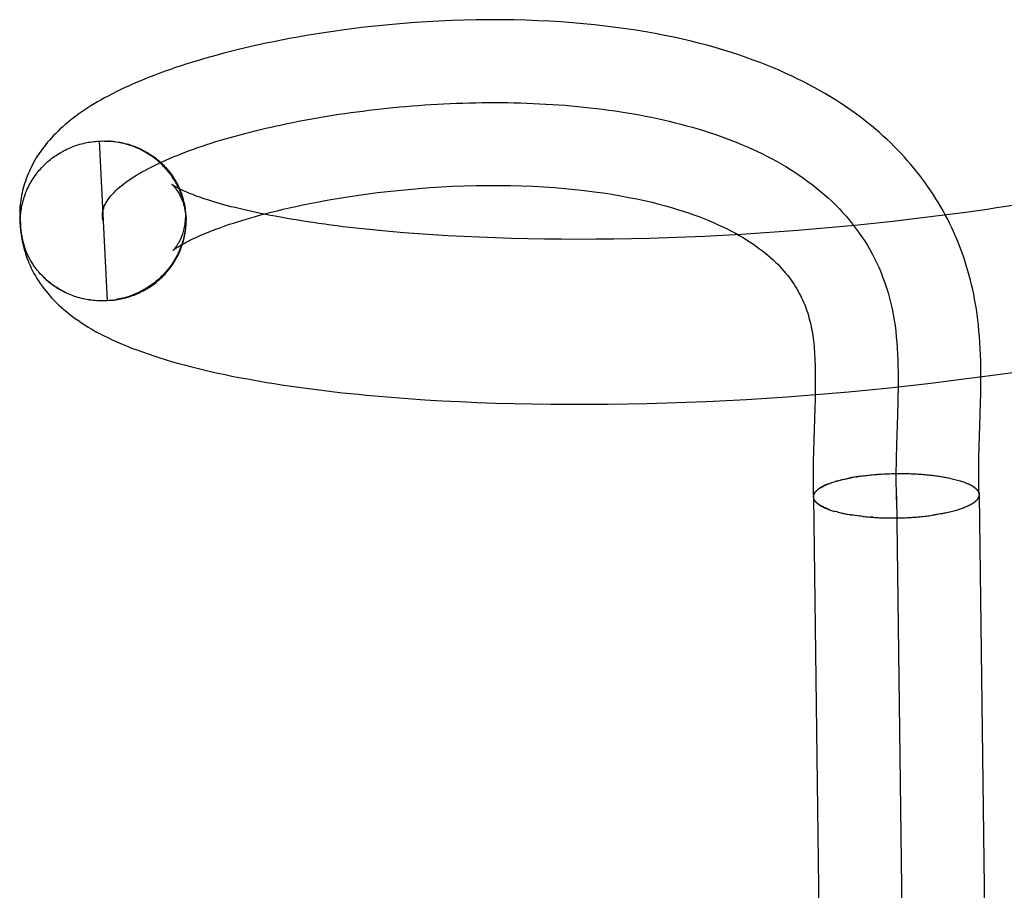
# Model space of a CAD drawing. Header units: inches. Extents: x 0 to 212, y 0 to 138.
# Tile 9 of 100: x 31.517 to 31.636, y 52.409 to 52.514. Entities that reach past the tile are written whole.
import ezdxf

# ---------------------------------------------------------------- set-up
doc = ezdxf.new("R2010")
doc.units = ezdxf.units.IN
doc.header["$LTSCALE"] = 11.6875
doc.header["$MEASUREMENT"] = 0
doc.linetypes.add('HIDDEN', pattern=[0.2, 0.1, -0.1])
doc.layers.add('DEFAULT_2', color=8, linetype='HIDDEN')

msp = doc.modelspace()

# ---------------------------------------------------------------- linework, layer by layer
at = {"layer": 'DEFAULT_2', "color": 8, "linetype": 'HIDDEN'}
for p, q in [((31.52659, 52.49961), (31.52702, 52.49963)), ((31.52681, 52.49962), (31.52723, 52.49964)), ((31.52681, 52.49962), (31.5278, 52.48037)), ((31.52702, 52.49963), (31.52744, 52.49964)), ((31.52723, 52.49963), (31.52765, 52.49964)), ((31.52744, 52.49963), (31.52786, 52.49963)), ((31.53706, 52.49213), (31.53698, 52.49253)), ((31.5371, 52.49193), (31.53702, 52.49237)), ((31.53706, 52.49219), (31.53714, 52.49173)), ((31.53718, 52.49153), (31.53712, 52.49192)), ((31.53721, 52.49133), (31.53715, 52.49172)), ((31.53724, 52.49113), (31.53718, 52.49152)), ((31.53726, 52.49093), (31.53721, 52.49132)), ((31.63399, 52.49139), (31.63173, 52.49107)), ((31.51723, 52.49105), (31.51724, 52.48993)), ((31.53728, 52.49072), (31.53723, 52.49112)), ((31.5373, 52.49032), (31.53727, 52.49071)), ((31.5373, 52.49011), (31.53728, 52.49051)), ((31.5373, 52.48992), (31.5373, 52.49011)), ((31.62489, 52.49019), (31.6226, 52.48993)), ((31.62717, 52.49047), (31.62489, 52.49019)), ((31.62946, 52.49076), (31.62717, 52.49047)), ((31.63173, 52.49107), (31.62946, 52.49076)), ((31.51732, 52.48937), (31.51731, 52.48982)), ((31.61344, 52.48903), (31.61116, 52.48884)), ((31.61573, 52.48923), (31.61344, 52.48903)), ((31.61802, 52.48945), (31.61573, 52.48923)), ((31.62031, 52.48968), (31.61802, 52.48945)), ((31.6226, 52.48993), (31.62031, 52.48968)), ((31.56358, 52.48857), (31.56188, 52.48871)), ((31.56532, 52.48844), (31.56358, 52.48857)), ((31.5671, 52.48831), (31.56532, 52.48844)), ((31.56892, 52.4882), (31.5671, 52.48831)), ((31.57078, 52.4881), (31.56892, 52.4882)), ((31.57267, 52.48802), (31.57078, 52.4881)), ((31.5746, 52.48794), (31.57267, 52.48802)), ((31.57656, 52.48788), (31.5746, 52.48794)), ((31.57855, 52.48783), (31.57656, 52.48788)), ((31.58057, 52.4878), (31.57855, 52.48783)), ((31.58262, 52.48778), (31.58057, 52.4878)), ((31.5847, 52.48777), (31.58262, 52.48778)), ((31.58681, 52.48778), (31.5847, 52.48777)), ((31.58893, 52.4878), (31.58681, 52.48778)), ((31.59108, 52.48784), (31.58893, 52.4878)), ((31.59325, 52.48789), (31.59108, 52.48784)), ((31.59544, 52.48796), (31.59325, 52.48789)), ((31.59764, 52.48804), (31.59544, 52.48796)), ((31.59987, 52.48813), (31.59764, 52.48804)), ((31.6021, 52.48824), (31.59987, 52.48813)), ((31.60435, 52.48837), (31.6021, 52.48824)), ((31.60661, 52.48851), (31.60435, 52.48837)), ((31.60888, 52.48867), (31.60661, 52.48851)), ((31.61116, 52.48884), (31.60888, 52.48867)), ((31.51794, 52.48651), (31.51759, 52.48764)), ((31.52822, 52.4804), (31.5278, 52.48037)), ((31.52842, 52.48042), (31.52802, 52.48039)), ((31.52823, 52.48041), (31.52863, 52.48045)), ((31.52844, 52.48043), (31.52883, 52.48047)), ((31.63216, 52.47104), (31.63463, 52.47137)), ((31.63463, 52.47137), (31.6371, 52.47172)), ((31.62223, 52.46986), (31.62471, 52.47013)), ((31.62471, 52.47013), (31.6272, 52.47041)), ((31.6272, 52.47041), (31.62968, 52.47072)), ((31.62968, 52.47072), (31.63216, 52.47104)), ((31.60741, 52.46861), (31.60987, 52.46878)), ((31.60987, 52.46878), (31.61233, 52.46896)), ((31.61233, 52.46896), (31.6148, 52.46916)), ((31.61325, 52.46948), (31.61323, 52.46848)), ((31.6148, 52.46916), (31.61727, 52.46938)), ((31.61727, 52.46938), (31.61975, 52.46961)), ((31.61975, 52.46961), (31.62223, 52.46986)), ((31.56409, 52.46856), (31.56614, 52.46842)), ((31.56614, 52.46842), (31.56823, 52.4683)), ((31.56823, 52.4683), (31.57035, 52.46819)), ((31.57035, 52.46819), (31.5725, 52.4681)), ((31.5725, 52.4681), (31.57467, 52.46802)), ((31.57467, 52.46802), (31.57687, 52.46796)), ((31.57687, 52.46796), (31.5791, 52.46791)), ((31.5791, 52.46791), (31.58135, 52.46788)), ((31.58135, 52.46788), (31.58363, 52.46787)), ((31.58363, 52.46787), (31.58592, 52.46787)), ((31.58592, 52.46787), (31.58824, 52.46788)), ((31.58824, 52.46788), (31.59058, 52.46792)), ((31.59058, 52.46792), (31.59294, 52.46797)), ((31.59294, 52.46797), (31.59532, 52.46803)), ((31.59532, 52.46803), (31.59771, 52.46812)), ((31.59771, 52.46812), (31.60011, 52.46822)), ((31.60011, 52.46822), (31.60254, 52.46833)), ((31.60254, 52.46833), (31.60497, 52.46846)), ((31.60497, 52.46846), (31.60741, 52.46861)), ((31.61323, 52.46848), (31.6132, 52.46744)), ((31.62322, 52.46812), (31.62318, 52.46664)), ((31.63318, 52.46657), (31.63322, 52.46818)), ((31.6132, 52.46744), (31.61307, 52.46349)), ((31.62318, 52.46664), (31.62306, 52.46291)), ((31.63306, 52.46281), (31.63318, 52.46657)), ((31.61307, 52.46349), (31.61304, 52.46224)), ((31.62306, 52.46291), (31.62302, 52.46143)), ((31.63302, 52.4614), (31.63306, 52.46281)), ((31.61304, 52.46224), (31.61301, 52.46091)), ((31.61868, 52.45919), (31.61743, 52.45898)), ((31.61868, 52.45919), (31.61887, 52.45922)), ((31.61887, 52.45922), (31.61908, 52.45924)), ((31.61906, 52.45924), (31.61928, 52.45927)), ((31.61925, 52.45927), (31.61948, 52.45929)), ((31.61944, 52.45929), (31.61969, 52.45931)), ((31.61963, 52.45931), (31.61989, 52.45934)), ((31.61982, 52.45933), (31.6201, 52.45936)), ((31.62002, 52.45935), (31.62031, 52.45938)), ((31.62022, 52.45937), (31.62052, 52.45939)), ((31.62041, 52.45939), (31.62073, 52.45941)), ((31.62061, 52.4594), (31.62094, 52.45942)), ((31.62081, 52.45942), (31.62101, 52.45943)), ((31.62094, 52.45942), (31.62121, 52.45944)), ((31.62115, 52.45944), (31.62142, 52.45946)), ((31.62137, 52.45945), (31.62162, 52.45947)), ((31.6218, 52.45947), (31.62201, 52.45948)), ((31.62264, 52.45951), (31.62288, 52.45951)), ((31.62285, 52.45951), (31.6231, 52.45951)), ((31.62306, 52.45951), (31.62331, 52.45951)), ((31.62328, 52.45951), (31.62353, 52.45951)), ((31.62504, 52.45948), (31.62528, 52.45947)), ((31.62525, 52.45947), (31.6255, 52.45946)), ((31.62546, 52.45946), (31.62571, 52.45945)), ((31.62567, 52.45944), (31.62593, 52.45943)), ((31.62588, 52.45943), (31.62614, 52.45942)), ((31.62609, 52.45942), (31.62636, 52.4594)), ((31.62629, 52.4594), (31.62657, 52.45938)), ((31.6265, 52.45938), (31.62678, 52.45936)), ((31.6267, 52.45936), (31.62698, 52.45934)), ((31.6269, 52.45935), (31.62719, 52.45932)), ((31.6271, 52.45932), (31.62739, 52.4593)), ((31.6273, 52.4593), (31.62759, 52.45927)), ((31.62749, 52.45928), (31.62779, 52.45925)), ((31.62769, 52.45926), (31.62799, 52.45922)), ((31.62788, 52.45923), (31.62818, 52.45919)), ((31.62807, 52.4592), (31.62837, 52.45916)), ((31.61585, 52.4586), (31.61567, 52.45856)), ((31.61597, 52.45864), (31.61582, 52.4586)), ((31.61585, 52.4586), (31.616, 52.45865)), ((31.61597, 52.45864), (31.61616, 52.45869)), ((31.61612, 52.45868), (31.61632, 52.45873)), ((31.61627, 52.45872), (31.61648, 52.45878)), ((31.61643, 52.45876), (31.61665, 52.45882)), ((31.61659, 52.4588), (31.61682, 52.45885)), ((31.61675, 52.45884), (31.617, 52.45889)), ((31.61692, 52.45888), (31.61717, 52.45893)), ((31.61709, 52.45891), (31.61735, 52.45897)), ((31.62825, 52.45918), (31.62856, 52.45913)), ((31.62844, 52.45915), (31.62862, 52.45912)), ((31.62856, 52.45913), (31.6288, 52.45909)), ((31.62875, 52.4591), (31.62897, 52.45905)), ((31.62893, 52.45907), (31.62915, 52.45902)), ((31.62911, 52.45904), (31.62932, 52.45899)), ((31.62929, 52.459), (31.62948, 52.45895)), ((31.63071, 52.45864), (31.63084, 52.45859)), ((31.63084, 52.45859), (31.63101, 52.45855)), ((31.63098, 52.45855), (31.63114, 52.4585)), ((31.63111, 52.4585), (31.63127, 52.45846)), ((31.63123, 52.45846), (31.6314, 52.45841)), ((31.63136, 52.45841), (31.63152, 52.45836)), ((31.63147, 52.45836), (31.63164, 52.45831)), ((31.61336, 52.4574), (31.61345, 52.45746)), ((31.61342, 52.45746), (31.61351, 52.45752)), ((31.62306, 52.45683), (31.62511, 52.29407)), ((31.61578, 52.45491), (31.61563, 52.45495)), ((31.61593, 52.45487), (31.61575, 52.45491)), ((31.61589, 52.45487), (31.61608, 52.45483)), ((31.61604, 52.45483), (31.61624, 52.45479)), ((31.6162, 52.45479), (31.61641, 52.45475)), ((31.61635, 52.45476), (31.61657, 52.45472)), ((31.61651, 52.45472), (31.61674, 52.45468)), ((31.61667, 52.45469), (31.61691, 52.45465)), ((31.61684, 52.45465), (31.61709, 52.45461)), ((31.61701, 52.45462), (31.61727, 52.45458)), ((31.61718, 52.45459), (31.61745, 52.45455)), ((31.61735, 52.45456), (31.61763, 52.45452)), ((31.61752, 52.45453), (31.6177, 52.4545)), ((31.61788, 52.45447), (31.61763, 52.45452)), ((31.61806, 52.45445), (31.61782, 52.45449)), ((31.61825, 52.45442), (31.61801, 52.45446)), ((31.61843, 52.4544), (31.6182, 52.45443)), ((31.62862, 52.45468), (31.6274, 52.45447)), ((31.62898, 52.45475), (31.62876, 52.4547)), ((31.62915, 52.45478), (31.62894, 52.45474)), ((31.62932, 52.45482), (31.62912, 52.45477)), ((31.62949, 52.45486), (31.6293, 52.45481)), ((31.62965, 52.4549), (31.62947, 52.45485)), ((31.63115, 52.45536), (31.63098, 52.4553)), ((31.63128, 52.45541), (31.63111, 52.45535)), ((31.6314, 52.45546), (31.63124, 52.4554)), ((31.63153, 52.45551), (31.63136, 52.45545)), ((31.63164, 52.45556), (31.63148, 52.4555)), ((31.63176, 52.45562), (31.63159, 52.45555)), ((31.61862, 52.45437), (31.61839, 52.45441)), ((31.61881, 52.45435), (31.61859, 52.45438)), ((31.61901, 52.45433), (31.61879, 52.45436)), ((31.6204, 52.45421), (31.62065, 52.4542)), ((31.6206, 52.4542), (31.62087, 52.45419)), ((31.62081, 52.45419), (31.62108, 52.45418)), ((31.62102, 52.45418), (31.6213, 52.45418)), ((31.62122, 52.45417), (31.62152, 52.45417)), ((31.62143, 52.45417), (31.62174, 52.45416)), ((31.62164, 52.45416), (31.62196, 52.45416)), ((31.62185, 52.45416), (31.62218, 52.45415)), ((31.62206, 52.45415), (31.62239, 52.45415)), ((31.62227, 52.45415), (31.62261, 52.45415)), ((31.62248, 52.45415), (31.62284, 52.45415)), ((31.62269, 52.45415), (31.62306, 52.45415)), ((31.6229, 52.45415), (31.62326, 52.45416)), ((31.62312, 52.45415), (31.62346, 52.45416)), ((31.62333, 52.45416), (31.62367, 52.45417)), ((31.62354, 52.45416), (31.62387, 52.45417)), ((31.62375, 52.45417), (31.62408, 52.45418)), ((31.62396, 52.45417), (31.62428, 52.45419)), ((31.62417, 52.45418), (31.62448, 52.4542)), ((31.62438, 52.45419), (31.62468, 52.45421)), ((31.62459, 52.4542), (31.62488, 52.45422)), ((31.6248, 52.45421), (31.62508, 52.45423)), ((31.625, 52.45423), (31.62528, 52.45425)), ((31.62521, 52.45424), (31.62548, 52.45426)), ((31.62542, 52.45426), (31.62568, 52.45428)), ((31.62562, 52.45427), (31.62588, 52.4543)), ((31.62583, 52.45429), (31.62607, 52.45431)), ((31.62603, 52.45431), (31.62627, 52.45433)), ((31.62623, 52.45433), (31.62646, 52.45435)), ((31.62643, 52.45435), (31.62665, 52.45438))]:
    msp.add_line(p, q, dxfattribs=at)
for points in [[(31.63322, 52.46818), (31.63324, 52.469), (31.63325, 52.46983), (31.63326, 52.47065), (31.63326, 52.47147), (31.63325, 52.47228), (31.63323, 52.47308), (31.6332, 52.47385), (31.63317, 52.4746), (31.63313, 52.47533), (31.63308, 52.47605), (31.63302, 52.47674), (31.63295, 52.47741), (31.63288, 52.47807), (31.63279, 52.47872), (31.6327, 52.47935), (31.6326, 52.47996), (31.63249, 52.48056), (31.63238, 52.48115), (31.63226, 52.48173), (31.63213, 52.4823), (31.63199, 52.48286), (31.63184, 52.48342), (31.63169, 52.48397), (31.63153, 52.48451), (31.63136, 52.48505), (31.63118, 52.48559), (31.63099, 52.48613), (31.6308, 52.48666), (31.63059, 52.48718), (31.63038, 52.4877), (31.63016, 52.48822), (31.62993, 52.48873), (31.6297, 52.48924), (31.62945, 52.48974), (31.6292, 52.49024), (31.62894, 52.49073), (31.62868, 52.49122), (31.6284, 52.49171), (31.62812, 52.49219), (31.62782, 52.49267), (31.62752, 52.49314), (31.62721, 52.49361), (31.62689, 52.49408), (31.62656, 52.49454), (31.62623, 52.495), (31.62588, 52.49546), (31.62553, 52.49591), (31.62517, 52.49636), (31.6248, 52.4968), (31.62441, 52.49724), (31.62402, 52.49768), (31.62362, 52.49812), (31.62321, 52.49855), (31.62279, 52.49898), (31.62236, 52.4994), (31.62192, 52.49982), (31.62146, 52.50024), (31.621, 52.50065), (31.62053, 52.50106), (31.62004, 52.50147), (31.61954, 52.50187), (31.61903, 52.50227), (31.61851, 52.50267), (31.61797, 52.50306), (31.61743, 52.50345), (31.61687, 52.50383), (31.61629, 52.50421), (31.61571, 52.50459), (31.6151, 52.50496), (31.61449, 52.50533), (31.61386, 52.5057), (31.61321, 52.50606), (31.61254, 52.50641), (31.61186, 52.50677), (31.61117, 52.50712), (31.61045, 52.50746), (31.60972, 52.5078), (31.60897, 52.50813), (31.6082, 52.50846), (31.60741, 52.50878), (31.6066, 52.5091), (31.60576, 52.50941), (31.60491, 52.50972), (31.60404, 52.51002), (31.60314, 52.51031), (31.60222, 52.5106), (31.60128, 52.51087), (31.60031, 52.51115), (31.59931, 52.51141), (31.59829, 52.51167), (31.59725, 52.51191), (31.59617, 52.51215), (31.59507, 52.51238), (31.59395, 52.5126), (31.59279, 52.5128), (31.59161, 52.513), (31.5904, 52.51318), (31.58916, 52.51335), (31.5879, 52.51351), (31.5866, 52.51366), (31.58528, 52.51379), (31.58394, 52.51391), (31.58257, 52.51401), (31.58119, 52.51409), (31.57978, 52.51416), (31.57835, 52.51422), (31.57689, 52.51426), (31.57541, 52.51428), (31.5739, 52.51428), (31.57238, 52.51426), (31.57085, 52.51423), (31.56933, 52.51418), (31.56783, 52.51411), (31.56637, 52.51403), (31.56495, 52.51393), (31.56357, 52.51383), (31.56224, 52.51371), (31.56096, 52.51359), (31.55971, 52.51346), (31.5585, 52.51332), (31.55732, 52.51318), (31.55617, 52.51302), (31.55505, 52.51286), (31.55395, 52.5127), (31.55288, 52.51253), (31.55183, 52.51236), (31.55081, 52.51218), (31.54981, 52.512), (31.54884, 52.51181), (31.54789, 52.51162), (31.54697, 52.51143), (31.54606, 52.51124), (31.54518, 52.51104), (31.54432, 52.51084), (31.54348, 52.51064), (31.54266, 52.51043), (31.54185, 52.51022), (31.54107, 52.51001), (31.5403, 52.5098), (31.53955, 52.50959), (31.53882, 52.50937), (31.5381, 52.50916), (31.5374, 52.50894), (31.53672, 52.50872), (31.53605, 52.5085), (31.53541, 52.50827), (31.53477, 52.50805), (31.53415, 52.50783), (31.53355, 52.5076), (31.53296, 52.50737), (31.53239, 52.50715), (31.53184, 52.50692), (31.5313, 52.50669), (31.53077, 52.50646), (31.53026, 52.50623), (31.52976, 52.506), (31.52927, 52.50577), (31.5288, 52.50554), (31.52835, 52.50531), (31.5279, 52.50507), (31.52747, 52.50484), (31.52704, 52.5046), (31.52663, 52.50437), (31.52623, 52.50413), (31.52583, 52.50389), (31.52545, 52.50364), (31.52508, 52.5034), (31.52471, 52.50315), (31.52436, 52.5029), (31.52401, 52.50265), (31.52368, 52.5024), (31.52335, 52.50214), (31.52303, 52.50188), (31.52272, 52.50162), (31.52242, 52.50136), (31.52213, 52.50109), (31.52185, 52.50083), (31.52158, 52.50056), (31.52132, 52.50029), (31.52107, 52.50002), (31.52083, 52.49975), (31.52059, 52.49948), (31.52037, 52.49921), (31.52016, 52.49894), (31.51995, 52.49867), (31.51976, 52.4984), (31.51957, 52.49813), (31.51939, 52.49786), (31.51922, 52.49759), (31.51906, 52.49731), (31.51891, 52.49704), (31.51876, 52.49677), (31.51862, 52.49649), (31.51848, 52.49621), (31.51835, 52.49593), (31.51823, 52.49566), (31.51812, 52.49538), (31.51801, 52.49509), (31.51791, 52.49481)], [(31.52731, 52.49), (31.52726, 52.49018), (31.52723, 52.49038), (31.52722, 52.49057), (31.52722, 52.49076), (31.52724, 52.49095), (31.52726, 52.49114), (31.52731, 52.49133), (31.52737, 52.49154), (31.52744, 52.49176), (31.52754, 52.49197), (31.52764, 52.49218), (31.52777, 52.49239), (31.5279, 52.4926), (31.52806, 52.49281), (31.52823, 52.49302), (31.52841, 52.49323), (31.52861, 52.49344), (31.52882, 52.49365), (31.52904, 52.49386), (31.52928, 52.49407), (31.52954, 52.49428), (31.5298, 52.49449), (31.53008, 52.4947), (31.53038, 52.49491), (31.53068, 52.49512), (31.531, 52.49532), (31.53133, 52.49553), (31.53168, 52.49573), (31.53203, 52.49594), (31.5324, 52.49614), (31.53278, 52.49634), (31.53318, 52.49654), (31.53358, 52.49674), (31.534, 52.49694), (31.53442, 52.49714), (31.53486, 52.49733), (31.53531, 52.49753), (31.53577, 52.49772), (31.53624, 52.49791), (31.53672, 52.4981), (31.53721, 52.49829), (31.53771, 52.49848), (31.53822, 52.49866), (31.53874, 52.49885), (31.53927, 52.49903), (31.5398, 52.49921), (31.54035, 52.49938), (31.54091, 52.49956), (31.54147, 52.49973), (31.54205, 52.4999), (31.54263, 52.50007), (31.54322, 52.50023), (31.54382, 52.5004), (31.54442, 52.50056), (31.54504, 52.50072), (31.54566, 52.50087), (31.54629, 52.50103), (31.54692, 52.50118), (31.54756, 52.50132), (31.54821, 52.50147), (31.54887, 52.50161), (31.54953, 52.50175), (31.5502, 52.50189), (31.55087, 52.50202), (31.55155, 52.50215), (31.55224, 52.50228), (31.55293, 52.5024), (31.55363, 52.50252), (31.55433, 52.50264), (31.55504, 52.50275), (31.55575, 52.50286), (31.55646, 52.50297), (31.55718, 52.50307), (31.55791, 52.50317), (31.55864, 52.50326), (31.55937, 52.50335), (31.56011, 52.50344), (31.56085, 52.50352), (31.56159, 52.5036), (31.56234, 52.50368), (31.56309, 52.50375), (31.56384, 52.50382), (31.5646, 52.50388), (31.56535, 52.50394), (31.56611, 52.50399), (31.56687, 52.50404), (31.56764, 52.50409), (31.5684, 52.50413), (31.56917, 52.50416), (31.56994, 52.50419), (31.57071, 52.50422), (31.57148, 52.50424), (31.57225, 52.50426), (31.57303, 52.50427), (31.5738, 52.50428), (31.57457, 52.50428), (31.57535, 52.50428), (31.57612, 52.50427), (31.57689, 52.50425), (31.57766, 52.50423), (31.57844, 52.50421), (31.57921, 52.50418), (31.57998, 52.50414), (31.58075, 52.5041), (31.58152, 52.50406), (31.58228, 52.504), (31.58305, 52.50395), (31.58381, 52.50388), (31.58457, 52.50381), (31.58533, 52.50374), (31.58609, 52.50366), (31.58684, 52.50357), (31.58759, 52.50347), (31.58834, 52.50337), (31.58909, 52.50327), (31.58983, 52.50316), (31.59057, 52.50304), (31.5913, 52.50291), (31.59204, 52.50278), (31.59276, 52.50264), (31.59349, 52.5025), (31.59421, 52.50235), (31.59492, 52.50219), (31.59563, 52.50202), (31.59633, 52.50185), (31.59703, 52.50167), (31.59773, 52.50149), (31.59842, 52.50129), (31.5991, 52.50109), (31.59978, 52.50089), (31.60045, 52.50067), (31.60112, 52.50045), (31.60178, 52.50022), (31.60243, 52.49998), (31.60308, 52.49974), (31.60372, 52.49949), (31.60435, 52.49923), (31.60497, 52.49896), (31.60559, 52.49869), (31.6062, 52.49841), (31.60681, 52.49812), (31.6074, 52.49782), (31.60799, 52.49751), (31.60857, 52.4972), (31.60914, 52.49688), (31.6097, 52.49655), (31.61025, 52.49621), (31.61079, 52.49586), (31.61133, 52.49551), (31.61185, 52.49514), (31.61237, 52.49477), (31.61288, 52.49439), (31.61337, 52.494), (31.61386, 52.4936), (31.61433, 52.4932), (31.6148, 52.49278), (31.61526, 52.49236), (31.6157, 52.49192), (31.61613, 52.49148), (31.61656, 52.49103), (31.61697, 52.49057), (31.61737, 52.4901), (31.61775, 52.48962), (31.61813, 52.48914), (31.61849, 52.48864), (31.61884, 52.48813), (31.61918, 52.48762), (31.61951, 52.48709), (31.61983, 52.48656), (31.62013, 52.48601), (31.62041, 52.48546), (31.62069, 52.48489), (31.62095, 52.48432), (31.6212, 52.48374), (31.62143, 52.48314), (31.62165, 52.48254), (31.62186, 52.48193), (31.62205, 52.4813), (31.62223, 52.48067), (31.62239, 52.48002), (31.62254, 52.47937), (31.62267, 52.4787), (31.62279, 52.47803)], [(31.51731, 52.48983), (31.51731, 52.49002), (31.51731, 52.49023), (31.51732, 52.49043), (31.51733, 52.49064), (31.51735, 52.49085), (31.51737, 52.49105), (31.5174, 52.49125), (31.51743, 52.49146), (31.51746, 52.49166), (31.5175, 52.49186), (31.51755, 52.49207), (31.5176, 52.49227), (31.51765, 52.49247), (31.51771, 52.49267), (31.51777, 52.49286), (31.51784, 52.49306), (31.51791, 52.49325), (31.51798, 52.49345), (31.51806, 52.49364), (31.51814, 52.49383), (31.51823, 52.49402), (31.51832, 52.4942), (31.51842, 52.49439), (31.51852, 52.49457), (31.51862, 52.49475), (31.51873, 52.49493), (31.51884, 52.4951), (31.51896, 52.49528), (31.51908, 52.49545), (31.5192, 52.49562), (31.51933, 52.49578), (31.51946, 52.49594), (31.51959, 52.49611), (31.51973, 52.49626), (31.51987, 52.49642), (31.52001, 52.49657), (31.52016, 52.49672), (31.52031, 52.49686), (31.52046, 52.49701), (31.52062, 52.49715), (31.52078, 52.49728), (31.52094, 52.49742), (31.52111, 52.49755), (31.52128, 52.49767), (31.52145, 52.49779), (31.52162, 52.49791), (31.5218, 52.49803), (31.52198, 52.49814), (31.52216, 52.49825), (31.52234, 52.49835), (31.52253, 52.49845), (31.52272, 52.49855), (31.52291, 52.49864), (31.5231, 52.49873), (31.5233, 52.49882), (31.52349, 52.4989), (31.52369, 52.49897), (31.52389, 52.49905), (31.52409, 52.49912), (31.52429, 52.49918), (31.5245, 52.49924), (31.5247, 52.4993), (31.52491, 52.49935), (31.52512, 52.4994), (31.52533, 52.49944), (31.52554, 52.49948), (31.52575, 52.49951), (31.52596, 52.49954), (31.52617, 52.49957), (31.52638, 52.49959), (31.52659, 52.49961)], [(31.52765, 52.49962), (31.52807, 52.49962), (31.52828, 52.49961), (31.52849, 52.49959), (31.5287, 52.49957), (31.52891, 52.49954), (31.52912, 52.49951), (31.52933, 52.49948), (31.52953, 52.49944), (31.52974, 52.49939), (31.52994, 52.49934), (31.53014, 52.49929), (31.53035, 52.49924), (31.53055, 52.49918), (31.53074, 52.49911), (31.53094, 52.49904), (31.53114, 52.49897), (31.53133, 52.49889), (31.53152, 52.49881), (31.53171, 52.49873), (31.5319, 52.49864), (31.53209, 52.49855), (31.53227, 52.49845), (31.53245, 52.49835), (31.53263, 52.49825), (31.53281, 52.49814), (31.53299, 52.49803), (31.53316, 52.49791), (31.53333, 52.49779), (31.53349, 52.49767), (31.53366, 52.49755), (31.53382, 52.49742), (31.53398, 52.49729), (31.53413, 52.49715), (31.53429, 52.49701), (31.53443, 52.49687), (31.53458, 52.49673), (31.53472, 52.49658), (31.53486, 52.49643), (31.535, 52.49628), (31.53513, 52.49612), (31.53526, 52.49596), (31.53539, 52.4958), (31.53551, 52.49563), (31.53563, 52.49547), (31.53574, 52.4953), (31.53585, 52.49513), (31.53596, 52.49495), (31.53606, 52.49478), (31.53616, 52.4946), (31.53626, 52.49442), (31.53635, 52.49424), (31.53643, 52.49405), (31.53652, 52.49387), (31.5366, 52.49368), (31.53667, 52.49349), (31.53674, 52.4933), (31.53681, 52.49311), (31.53687, 52.49291), (31.53693, 52.49272), (31.53698, 52.49253)], [(31.53701, 52.49233), (31.53695, 52.49253), (31.5369, 52.49273), (31.53683, 52.49292), (31.53677, 52.49311), (31.5367, 52.49331), (31.53662, 52.4935), (31.53654, 52.49369), (31.53646, 52.49387), (31.53637, 52.49406), (31.53628, 52.49424), (31.53619, 52.49443), (31.53609, 52.49461), (31.53598, 52.49478), (31.53588, 52.49496), (31.53576, 52.49513), (31.53565, 52.4953), (31.53553, 52.49547), (31.53541, 52.49564), (31.53528, 52.4958), (31.53515, 52.49597), (31.53502, 52.49612), (31.53488, 52.49628), (31.53475, 52.49643), (31.5346, 52.49658), (31.53446, 52.49673), (31.53431, 52.49687), (31.53415, 52.49702), (31.534, 52.49715), (31.53384, 52.49729), (31.53368, 52.49742), (31.53351, 52.49755), (31.53335, 52.49767), (31.53318, 52.49779), (31.533, 52.49791), (31.53283, 52.49803), (31.53265, 52.49814), (31.53247, 52.49825), (31.53229, 52.49835), (31.5321, 52.49845), (31.53192, 52.49854), (31.53173, 52.49864), (31.53154, 52.49872), (31.53134, 52.49881), (31.53115, 52.49889), (31.53095, 52.49897), (31.53076, 52.49904), (31.53056, 52.49911), (31.53036, 52.49917), (31.53015, 52.49923), (31.52995, 52.49929), (31.52975, 52.49934), (31.52954, 52.49939), (31.52933, 52.49943), (31.52912, 52.49947), (31.52892, 52.4995), (31.52871, 52.49953), (31.5285, 52.49956), (31.52829, 52.49958), (31.52808, 52.4996), (31.52786, 52.49961)], [(31.51791, 52.49481), (31.51782, 52.49453), (31.51774, 52.49424), (31.51766, 52.49396), (31.51758, 52.49367), (31.51752, 52.49338), (31.51746, 52.49309), (31.5174, 52.4928), (31.51736, 52.49251), (31.51732, 52.49222), (31.51728, 52.49193), (31.51726, 52.49164), (31.51724, 52.49135), (31.51723, 52.49105)], [(31.53562, 52.49438), (31.53561, 52.49439), (31.5356, 52.49439), (31.53561, 52.49439), (31.53562, 52.49438), (31.53564, 52.49436), (31.53567, 52.49434), (31.5357, 52.49431), (31.53574, 52.49427), (31.53578, 52.49422), (31.53583, 52.49417), (31.53588, 52.49411), (31.53594, 52.49404), (31.536, 52.49397), (31.53606, 52.49389), (31.53613, 52.4938), (31.5362, 52.4937), (31.53627, 52.49359), (31.53635, 52.49348), (31.53642, 52.49335), (31.5365, 52.49322), (31.53657, 52.49307), (31.53665, 52.49292), (31.53673, 52.49275), (31.5368, 52.49258), (31.53687, 52.49239), (31.53694, 52.4922), (31.53701, 52.49199), (31.53707, 52.49177), (31.53713, 52.49155), (31.53718, 52.49131), (31.53722, 52.49107), (31.53725, 52.49082), (31.53728, 52.49057)], [(31.56188, 52.48871), (31.56022, 52.48887), (31.55941, 52.48895), (31.55861, 52.48904), (31.55782, 52.48912), (31.55704, 52.48921), (31.55628, 52.4893), (31.55552, 52.4894), (31.55478, 52.48949), (31.55405, 52.48959), (31.55334, 52.48969), (31.55263, 52.48979), (31.55194, 52.48989), (31.55126, 52.49), (31.5506, 52.49011), (31.54995, 52.49021), (31.54931, 52.49032), (31.54869, 52.49044), (31.54808, 52.49055), (31.54748, 52.49066), (31.5469, 52.49078), (31.54633, 52.49089), (31.54578, 52.49101), (31.54524, 52.49112), (31.54472, 52.49124), (31.54421, 52.49136), (31.54371, 52.49148), (31.54323, 52.4916), (31.54277, 52.49171), (31.54232, 52.49183), (31.54188, 52.49195), (31.54146, 52.49207), (31.54106, 52.49218), (31.54067, 52.4923), (31.5403, 52.49241), (31.53994, 52.49253), (31.5396, 52.49264), (31.53927, 52.49275), (31.53896, 52.49286), (31.53866, 52.49296), (31.53838, 52.49307), (31.53811, 52.49317), (31.53786, 52.49327), (31.53763, 52.49336), (31.5374, 52.49346), (31.5372, 52.49355), (31.537, 52.49363), (31.53683, 52.49371), (31.53666, 52.49379), (31.53651, 52.49387), (31.53637, 52.49394), (31.53624, 52.494), (31.53613, 52.49407), (31.53603, 52.49412), (31.53594, 52.49417), (31.53586, 52.49422), (31.5358, 52.49426), (31.53574, 52.4943), (31.53569, 52.49433), (31.53566, 52.49435), (31.53563, 52.49437), (31.53562, 52.49438)], [(31.53575, 52.48644), (31.53575, 52.48645), (31.53576, 52.48646), (31.53577, 52.48647), (31.53579, 52.48648), (31.53582, 52.4865), (31.53585, 52.48653), (31.53589, 52.48656), (31.53593, 52.48659), (31.53598, 52.48663), (31.53604, 52.48667), (31.53611, 52.48672), (31.53619, 52.48677), (31.53627, 52.48682), (31.53637, 52.48688), (31.53647, 52.48695), (31.53659, 52.48702), (31.53671, 52.48709), (31.53684, 52.48717), (31.53698, 52.48725), (31.53714, 52.48733), (31.5373, 52.48742), (31.53748, 52.48751), (31.53766, 52.4876), (31.53786, 52.4877), (31.53806, 52.4878), (31.53828, 52.48791), (31.53852, 52.48801), (31.53876, 52.48813), (31.53902, 52.48824), (31.53929, 52.48836), (31.53958, 52.48848), (31.53989, 52.4886), (31.54022, 52.48873), (31.54056, 52.48887), (31.54092, 52.489), (31.5413, 52.48914), (31.5417, 52.48929), (31.54212, 52.48944), (31.54256, 52.48959), (31.54303, 52.48974), (31.54351, 52.48989), (31.54402, 52.49005), (31.54455, 52.49021), (31.54511, 52.49038), (31.54569, 52.49054), (31.5463, 52.49071), (31.54693, 52.49088), (31.54759, 52.49105), (31.54829, 52.49122), (31.54901, 52.4914), (31.54977, 52.49157), (31.55056, 52.49175), (31.55139, 52.49192), (31.55225, 52.4921), (31.55315, 52.49227), (31.55408, 52.49245), (31.55504, 52.49262), (31.55605, 52.49278), (31.55709, 52.49295), (31.55816, 52.49311), (31.55928, 52.49326), (31.56043, 52.49341), (31.56162, 52.49355), (31.56285, 52.49368), (31.56412, 52.4938), (31.56542, 52.49391), (31.56675, 52.49401), (31.5681, 52.4941), (31.56948, 52.49417), (31.57087, 52.49422), (31.57228, 52.49426), (31.57368, 52.49428), (31.57507, 52.49428), (31.57645, 52.49426), (31.57782, 52.49422), (31.57916, 52.49417), (31.58048, 52.4941), (31.58177, 52.49402), (31.58302, 52.49391), (31.58424, 52.4938), (31.58542, 52.49367), (31.58656, 52.49352), (31.58766, 52.49337), (31.58872, 52.49321), (31.58975, 52.49303), (31.59076, 52.49284), (31.59172, 52.49265), (31.59266, 52.49245), (31.59355, 52.49224), (31.59438, 52.49203), (31.59517, 52.49182), (31.59592, 52.49161), (31.59663, 52.49139), (31.59731, 52.49118), (31.59796, 52.49096), (31.5986, 52.49074), (31.59921, 52.49051), (31.59981, 52.49028), (31.6004, 52.49004), (31.60098, 52.48979), (31.60154, 52.48954), (31.60209, 52.48929), (31.60262, 52.48903), (31.60313, 52.48877), (31.60362, 52.48851), (31.60409, 52.48824), (31.60454, 52.48798), (31.60497, 52.48771), (31.60539, 52.48745), (31.60579, 52.48718), (31.60617, 52.48691), (31.60654, 52.48664), (31.60689, 52.48638), (31.60723, 52.48611), (31.60756, 52.48584), (31.60787, 52.48557), (31.60817, 52.4853), (31.60845, 52.48503), (31.60873, 52.48476), (31.60899, 52.48448), (31.60924, 52.48421), (31.60948, 52.48394), (31.60971, 52.48367), (31.60993, 52.4834), (31.61014, 52.48313), (31.61033, 52.48286), (31.61052, 52.48259), (31.6107, 52.48232), (31.61087, 52.48205), (31.61103, 52.48179), (31.61119, 52.48152), (31.61133, 52.48125), (31.61147, 52.48099), (31.6116, 52.48072), (31.61172, 52.48046), (31.61184, 52.4802), (31.61195, 52.47993), (31.61206, 52.47967), (31.61215, 52.4794), (31.61225, 52.47914), (31.61234, 52.47887), (31.61242, 52.4786), (31.6125, 52.47832), (31.61258, 52.47805), (31.61264, 52.47778), (31.61271, 52.47751), (31.61277, 52.47724), (31.61282, 52.47696), (31.61287, 52.47669), (31.61292, 52.47641), (31.61296, 52.47612), (31.613, 52.47583), (31.61304, 52.47552), (31.61307, 52.47521), (31.61311, 52.47488), (31.61313, 52.47454), (31.61316, 52.47419), (31.61318, 52.47382), (31.6132, 52.47345), (31.61322, 52.47305), (31.61323, 52.47265), (31.61324, 52.47223), (31.61325, 52.4718), (31.61326, 52.47136), (31.61326, 52.47091), (31.61326, 52.47044), (31.61325, 52.46997), (31.61325, 52.46948)], [(31.5371, 52.49201), (31.53713, 52.49182), (31.53715, 52.49163), (31.53718, 52.49144), (31.5372, 52.49125), (31.53721, 52.49108)], [(31.63737, 52.4919), (31.63512, 52.49156), (31.63399, 52.49139)], [(31.53728, 52.4903), (31.53728, 52.4901), (31.53728, 52.48989), (31.53727, 52.48969), (31.53726, 52.48948), (31.53724, 52.48928), (31.53722, 52.48907), (31.53719, 52.48887), (31.53716, 52.48866), (31.53712, 52.48846), (31.53708, 52.48826), (31.53704, 52.48806), (31.53699, 52.48785), (31.53694, 52.48766), (31.53688, 52.48746), (31.53682, 52.48726), (31.53675, 52.48706), (31.53668, 52.48687), (31.5366, 52.48667), (31.53652, 52.48648), (31.53644, 52.48629), (31.53635, 52.4861), (31.53626, 52.48591), (31.53617, 52.48573), (31.53607, 52.48555), (31.53596, 52.48537), (31.53586, 52.48519), (31.53575, 52.48501), (31.53563, 52.48483), (31.53551, 52.48466), (31.53539, 52.48449), (31.53526, 52.48432), (31.53513, 52.48416), (31.535, 52.484), (31.53486, 52.48384), (31.53472, 52.48368), (31.53458, 52.48353), (31.53443, 52.48338), (31.53428, 52.48323), (31.53413, 52.48308), (31.53397, 52.48294), (31.53381, 52.4828), (31.53365, 52.48267), (31.53348, 52.48254), (31.53331, 52.48241), (31.53314, 52.48228), (31.53297, 52.48216), (31.53279, 52.48204), (31.53261, 52.48193), (31.53243, 52.48182), (31.53225, 52.48171), (31.53206, 52.48161), (31.53188, 52.48151), (31.53169, 52.48141), (31.53149, 52.48132), (31.5313, 52.48123), (31.5311, 52.48115), (31.53091, 52.48107), (31.53071, 52.48099), (31.53051, 52.48092), (31.53031, 52.48085), (31.5301, 52.48079), (31.5299, 52.48073), (31.52969, 52.48068), (31.52949, 52.48062), (31.52928, 52.48058), (31.52907, 52.48054), (31.52886, 52.4805)], [(31.53721, 52.49108), (31.53722, 52.49089), (31.53722, 52.49067), (31.53722, 52.49045), (31.53721, 52.49024), (31.53719, 52.49003), (31.53717, 52.48982), (31.53715, 52.48962), (31.53712, 52.48943), (31.53708, 52.48924), (31.53704, 52.48905), (31.537, 52.48888), (31.53695, 52.48871), (31.53691, 52.48855), (31.53686, 52.48839), (31.5368, 52.48824), (31.53675, 52.4881), (31.5367, 52.48797), (31.53664, 52.48784), (31.53659, 52.48772), (31.53654, 52.48761), (31.53648, 52.4875), (31.53643, 52.4874), (31.53638, 52.48731), (31.53632, 52.48722), (31.53627, 52.48713), (31.53622, 52.48705), (31.53618, 52.48698), (31.53613, 52.48691), (31.53608, 52.48685), (31.53604, 52.48679), (31.536, 52.48674), (31.53596, 52.48669), (31.53593, 52.48664), (31.5359, 52.4866), (31.53587, 52.48657), (31.53584, 52.48654), (31.53581, 52.48651), (31.53579, 52.48649), (31.53578, 52.48647), (31.53576, 52.48646), (31.53575, 52.48645), (31.53575, 52.48645)], [(31.53725, 52.49092), (31.5373, 52.4903), (31.5373, 52.49007)], [(31.51724, 52.48993), (31.51725, 52.48972), (31.51728, 52.48946), (31.5173, 52.48921), (31.51734, 52.48895), (31.51737, 52.48869), (31.51742, 52.48843), (31.51747, 52.48818), (31.51754, 52.48784)], [(31.51731, 52.48981), (31.51731, 52.48953), (31.51733, 52.48919), (31.51735, 52.48886), (31.51739, 52.48852), (31.51743, 52.48819), (31.51748, 52.48785), (31.51754, 52.48752), (31.51761, 52.48719), (31.51769, 52.48686), (31.51778, 52.48653), (31.51787, 52.48621), (31.51798, 52.48588), (31.51809, 52.48556), (31.51821, 52.48524), (31.51834, 52.48492), (31.51848, 52.48461), (31.51863, 52.48429), (31.51878, 52.48398), (31.51895, 52.48367), (31.51912, 52.48336), (31.51931, 52.48305), (31.5195, 52.48275), (31.5197, 52.48244), (31.51992, 52.48214), (31.52014, 52.48184), (31.52037, 52.48155), (31.52061, 52.48126), (31.52086, 52.48097), (31.52112, 52.48068), (31.52139, 52.4804), (31.52167, 52.48011), (31.52196, 52.47984), (31.52226, 52.47956), (31.52257, 52.47929), (31.5229, 52.47902), (31.52323, 52.47875), (31.52358, 52.47848), (31.52393, 52.47822), (31.52431, 52.47796), (31.52469, 52.4777), (31.52509, 52.47744), (31.52551, 52.47719), (31.52594, 52.47693), (31.52639, 52.47667), (31.52687, 52.47642), (31.52736, 52.47616), (31.52787, 52.47591), (31.5284, 52.47566), (31.52895, 52.47541), (31.52952, 52.47516), (31.53012, 52.47491), (31.53073, 52.47466), (31.53137, 52.47442), (31.53203, 52.47418), (31.53272, 52.47394), (31.53343, 52.4737), (31.53415, 52.47346), (31.5349, 52.47323), (31.53566, 52.47301), (31.53644, 52.47279), (31.53722, 52.47258), (31.53801, 52.47237), (31.53881, 52.47217), (31.5396, 52.47198), (31.5404, 52.4718), (31.5412, 52.47162), (31.54201, 52.47145), (31.54283, 52.47128), (31.54366, 52.47112), (31.5445, 52.47096), (31.54535, 52.4708), (31.5462, 52.47065), (31.54707, 52.47051), (31.54794, 52.47037), (31.54882, 52.47023), (31.54971, 52.47009), (31.55061, 52.46997), (31.55152, 52.46984), (31.55243, 52.46972), (31.55336, 52.4696), (31.55429, 52.46949), (31.55523, 52.46938), (31.55618, 52.46927), (31.55714, 52.46917), (31.55811, 52.46907), (31.55909, 52.46898), (31.56007, 52.46889), (31.56106, 52.4688), (31.56206, 52.46872), (31.56409, 52.46856)], [(31.5175, 52.488), (31.51747, 52.48817), (31.51744, 52.48834), (31.51741, 52.48851), (31.51739, 52.48868), (31.51737, 52.48885), (31.51735, 52.48902), (31.51733, 52.48919), (31.51732, 52.48937)], [(31.52865, 52.48046), (31.52904, 52.48051), (31.52924, 52.48054), (31.52944, 52.48058), (31.52965, 52.48063), (31.52985, 52.48068), (31.53005, 52.48073), (31.53025, 52.48079), (31.53044, 52.48085), (31.53064, 52.48091), (31.53083, 52.48098), (31.53103, 52.48105), (31.53122, 52.48113), (31.53141, 52.48121), (31.5316, 52.48129), (31.53178, 52.48138), (31.53197, 52.48147), (31.53215, 52.48157), (31.53233, 52.48166), (31.53251, 52.48177), (31.53268, 52.48187), (31.53286, 52.48198), (31.53303, 52.48209), (31.5332, 52.48221), (31.53336, 52.48233), (31.53353, 52.48245), (31.53369, 52.48258), (31.53384, 52.48271), (31.534, 52.48284), (31.53415, 52.48297), (31.5343, 52.48311), (31.53445, 52.48325), (31.53459, 52.4834), (31.53473, 52.48354), (31.53487, 52.48369), (31.535, 52.48385), (31.53513, 52.484), (31.53526, 52.48416), (31.53538, 52.48432), (31.53551, 52.48448), (31.53562, 52.48465), (31.53574, 52.48481), (31.53584, 52.48498), (31.53595, 52.48515), (31.53605, 52.48533), (31.53615, 52.4855), (31.53625, 52.48568), (31.53634, 52.48586), (31.53642, 52.48604), (31.53651, 52.48622), (31.53659, 52.48641), (31.53666, 52.48659), (31.53673, 52.48678), (31.5368, 52.48697), (31.53686, 52.48716), (31.53692, 52.48735), (31.53698, 52.48755), (31.53703, 52.48774), (31.53707, 52.48793), (31.53712, 52.48813), (31.53715, 52.48832), (31.53719, 52.48852), (31.53722, 52.48872), (31.53724, 52.48892), (31.53726, 52.48912), (31.53728, 52.48932), (31.53729, 52.48951), (31.5373, 52.48971), (31.5373, 52.48992)], [(31.51752, 52.48792), (31.51758, 52.48767), (31.51759, 52.48764)], [(31.52348, 52.48104), (31.52329, 52.48112), (31.52309, 52.4812), (31.5229, 52.48128), (31.52271, 52.48137), (31.52253, 52.48147), (31.52234, 52.48156), (31.52216, 52.48166), (31.52198, 52.48177), (31.52181, 52.48188), (31.52163, 52.48199), (31.52146, 52.4821), (31.52129, 52.48222), (31.52112, 52.48234), (31.52096, 52.48247), (31.5208, 52.4826), (31.52064, 52.48273), (31.52048, 52.48286), (31.52033, 52.483), (31.52018, 52.48314), (31.52004, 52.48329), (31.51989, 52.48343), (31.51975, 52.48358), (31.51962, 52.48374), (31.51948, 52.48389), (31.51935, 52.48405), (31.51923, 52.48421), (31.51911, 52.48438), (31.51899, 52.48454), (31.51887, 52.48471), (31.51876, 52.48488), (31.51865, 52.48505), (31.51855, 52.48523), (31.51845, 52.48541), (31.51835, 52.48559), (31.51826, 52.48577), (31.51818, 52.48595), (31.51809, 52.48613), (31.51801, 52.48632), (31.51794, 52.48651)], [(31.51887, 52.4847), (31.51876, 52.48487), (31.51865, 52.48504), (31.51855, 52.48522), (31.51845, 52.4854), (31.51835, 52.48558), (31.51826, 52.48576), (31.51817, 52.48594), (31.51809, 52.48613), (31.51801, 52.48632), (31.51794, 52.48651)], [(31.52801, 52.48038), (31.52759, 52.48036), (31.52738, 52.48035), (31.52717, 52.48035), (31.52696, 52.48035), (31.52675, 52.48036), (31.52654, 52.48037), (31.52633, 52.48038), (31.52612, 52.4804), (31.52591, 52.48042), (31.5257, 52.48045), (31.52549, 52.48048), (31.52528, 52.48051), (31.52508, 52.48055), (31.52487, 52.4806), (31.52467, 52.48065), (31.52447, 52.4807), (31.52426, 52.48075), (31.52406, 52.48082), (31.52386, 52.48088), (31.52367, 52.48095), (31.52347, 52.48102), (31.52328, 52.4811), (31.52308, 52.48118), (31.52289, 52.48126), (31.52271, 52.48135), (31.52252, 52.48145), (31.52234, 52.48154), (31.52215, 52.48164), (31.52197, 52.48175), (31.5218, 52.48185), (31.52162, 52.48197), (31.52145, 52.48208), (31.52128, 52.4822), (31.52111, 52.48232), (31.52095, 52.48245), (31.52079, 52.48257), (31.52063, 52.48271), (31.52047, 52.48284)], [(31.5278, 52.48037), (31.52759, 52.48036), (31.52738, 52.48036), (31.52717, 52.48035), (31.52696, 52.48036), (31.52675, 52.48036), (31.52654, 52.48037), (31.52633, 52.48039), (31.52612, 52.48041), (31.52591, 52.48043), (31.5257, 52.48046), (31.5255, 52.48049)], [(31.62279, 52.47803), (31.62289, 52.47737), (31.62297, 52.4767), (31.62304, 52.47602), (31.6231, 52.47533), (31.62315, 52.47463), (31.62319, 52.47393), (31.62322, 52.47322), (31.62324, 52.47251), (31.62325, 52.47179), (31.62326, 52.47106), (31.62326, 52.47033), (31.62325, 52.4696), (31.62324, 52.46886), (31.62322, 52.46812)], [(31.61301, 52.46091), (31.613, 52.46022), (31.61299, 52.45951), (31.61299, 52.45878), (31.613, 52.45802), (31.61301, 52.45724), (31.61303, 52.45669)], [(31.62302, 52.46143), (31.62301, 52.46069), (31.623, 52.45987), (31.62299, 52.45906), (31.623, 52.45825), (31.62301, 52.45745), (31.62303, 52.45666), (31.62307, 52.45587)], [(31.63303, 52.45697), (31.63301, 52.45753), (31.633, 52.45814), (31.63299, 52.45877), (31.63299, 52.45941), (31.633, 52.46006), (31.63301, 52.46072), (31.63302, 52.4614)], [(31.6181, 52.4591), (31.61829, 52.45913), (31.61849, 52.45916), (31.61868, 52.45919)], [(31.62158, 52.45946), (31.62182, 52.45948), (31.62203, 52.45949), (31.62223, 52.45949), (31.62244, 52.4595), (31.62264, 52.45951)], [(31.6235, 52.45951), (31.62373, 52.45951), (31.62395, 52.45951), (31.62417, 52.45951), (31.6244, 52.4595), (31.62462, 52.4595), (31.62484, 52.45949), (31.62506, 52.45948)], [(31.61348, 52.45751), (31.61358, 52.45758), (31.61365, 52.45763), (31.61373, 52.45769), (31.61381, 52.45775), (31.6139, 52.4578), (31.61399, 52.45786), (31.61408, 52.45791), (31.61418, 52.45796), (31.61429, 52.45802), (31.61439, 52.45807), (31.61451, 52.45812), (31.61462, 52.45817), (31.61474, 52.45822), (31.61487, 52.45827), (31.615, 52.45832), (31.61513, 52.45837), (31.61526, 52.45842), (31.6154, 52.45847), (31.61555, 52.45851), (31.6157, 52.45856)], [(31.61487, 52.45828), (31.61475, 52.45824), (31.61464, 52.45819), (31.61452, 52.45814), (31.61441, 52.45809), (31.61431, 52.45804), (31.61421, 52.45799), (31.61411, 52.45794), (31.61402, 52.45789), (31.61393, 52.45783), (31.61384, 52.45778), (31.61376, 52.45773), (31.61368, 52.45767), (31.61361, 52.45762), (31.61354, 52.45756)], [(31.61726, 52.45895), (31.61754, 52.459), (31.61772, 52.45904), (31.61791, 52.45907)], [(31.62946, 52.45897), (31.62963, 52.45893), (31.6298, 52.45889), (31.62996, 52.45885), (31.63012, 52.45881), (31.63028, 52.45877), (31.63043, 52.45873), (31.63058, 52.45868), (31.63073, 52.45864), (31.63087, 52.4586)], [(31.63159, 52.45832), (31.63175, 52.45826), (31.63186, 52.45821), (31.63196, 52.45816), (31.63206, 52.4581), (31.63216, 52.45805), (31.63225, 52.458), (31.63233, 52.45794), (31.63242, 52.45789), (31.63249, 52.45783), (31.63256, 52.45777), (31.63263, 52.45772), (31.63269, 52.45766), (31.63275, 52.4576), (31.6328, 52.45755), (31.63285, 52.45749), (31.63289, 52.45743), (31.63293, 52.45737), (31.63296, 52.45731), (31.63299, 52.45725), (31.63301, 52.45719), (31.63303, 52.45713), (31.63304, 52.45707), (31.63305, 52.45701), (31.63305, 52.45696)], [(31.6317, 52.45827), (31.63181, 52.45822), (31.63191, 52.45817), (31.63201, 52.45812), (31.6321, 52.45806), (31.63219, 52.45801), (31.63227, 52.45796), (31.63235, 52.45791), (31.63243, 52.45785), (31.6325, 52.4578), (31.63257, 52.45775), (31.63263, 52.45769), (31.63269, 52.45763), (31.63274, 52.45758), (31.63279, 52.45752), (31.63284, 52.45747), (31.63288, 52.45741), (31.63291, 52.45735), (31.63294, 52.4573), (31.63297, 52.45724), (31.63299, 52.45718), (31.63301, 52.45712), (31.63302, 52.45707), (31.63303, 52.45701), (31.63303, 52.45697)], [(31.61326, 52.45729), (31.61322, 52.45723), (31.61318, 52.45718), (31.61314, 52.45712), (31.61311, 52.45706), (31.61309, 52.45701), (31.61307, 52.45695), (31.61305, 52.45689), (31.61304, 52.45684), (31.61303, 52.45678), (31.61303, 52.45672), (31.61303, 52.45669)], [(31.61306, 52.45671), (31.61306, 52.45676), (31.61306, 52.45682), (31.61307, 52.45688), (31.61309, 52.45694), (31.61311, 52.457), (31.61314, 52.45705), (31.61317, 52.45711), (31.6132, 52.45717), (31.61324, 52.45723), (31.61329, 52.45729), (31.61333, 52.45735), (31.61339, 52.4574)], [(31.63303, 52.45697), (31.63303, 52.45695), (31.63303, 52.45689), (31.63302, 52.45683), (31.63301, 52.45677), (31.63299, 52.45672), (31.63297, 52.45666), (31.63294, 52.4566), (31.63291, 52.45654), (31.63288, 52.45648), (31.63284, 52.45643), (31.6328, 52.45637), (31.63275, 52.45631), (31.63269, 52.45625), (31.63263, 52.4562), (31.63257, 52.45614), (31.6325, 52.45609), (31.63243, 52.45603), (31.63236, 52.45597), (31.63228, 52.45592), (31.63219, 52.45586), (31.6321, 52.45581), (31.63201, 52.45576), (31.63191, 52.4557), (31.63181, 52.45565), (31.6317, 52.4556)], [(31.63305, 52.45696), (31.63305, 52.45695), (31.63305, 52.45689), (31.63304, 52.45683), (31.63303, 52.45677), (31.63301, 52.45671), (31.63299, 52.45665), (31.63296, 52.45659), (31.63293, 52.45653), (31.63289, 52.45647), (31.63285, 52.45641), (31.63281, 52.45635), (31.63275, 52.45629), (31.6327, 52.45624), (31.63263, 52.45618), (31.63257, 52.45612), (31.6325, 52.45606), (31.63242, 52.456), (31.63234, 52.45595), (31.63225, 52.45589), (31.63216, 52.45583), (31.63207, 52.45578), (31.63197, 52.45572), (31.63186, 52.45567), (31.63176, 52.45562)], [(31.63305, 52.45696), (31.6349, 52.3113), (31.63492, 52.31013), (31.63493, 52.30897)], [(31.61303, 52.45669), (31.61303, 52.45667), (31.61303, 52.45661), (31.61304, 52.45656), (31.61306, 52.4565), (31.61308, 52.45644), (31.6131, 52.45639), (31.61313, 52.45633), (31.61316, 52.45628), (31.6132, 52.45622), (31.61324, 52.45617), (31.61328, 52.45611), (31.61333, 52.45606), (31.61339, 52.456), (31.61345, 52.45595), (31.61351, 52.45589), (31.61358, 52.45584), (31.61365, 52.45579), (31.61372, 52.45574), (31.6138, 52.45569), (31.61389, 52.45563), (31.61397, 52.45558), (31.61407, 52.45553), (31.61416, 52.45549), (31.61426, 52.45544), (31.61436, 52.45539), (31.61447, 52.45534), (31.61458, 52.45529), (31.6147, 52.45525), (31.61482, 52.4552), (31.61494, 52.45516), (31.61507, 52.45511), (31.6152, 52.45507), (31.61533, 52.45503), (31.61547, 52.45499), (31.61561, 52.45495)], [(31.61493, 52.45517), (31.61481, 52.45522), (31.61469, 52.45527), (31.61457, 52.45532), (31.61445, 52.45537), (31.61434, 52.45542), (31.61424, 52.45547), (31.61413, 52.45552), (31.61404, 52.45557), (31.61394, 52.45562), (31.61386, 52.45568), (31.61377, 52.45573), (31.61369, 52.45578), (31.61362, 52.45584), (31.61355, 52.45589), (31.61348, 52.45595), (31.61342, 52.456), (31.61336, 52.45606), (31.61331, 52.45612), (31.61326, 52.45617), (31.61322, 52.45623), (31.61318, 52.45629), (31.61315, 52.45635), (31.61312, 52.45641), (31.6131, 52.45646), (31.61308, 52.45652), (31.61307, 52.45658), (31.61306, 52.45664), (31.61306, 52.4567), (31.61306, 52.45671)], [(31.61306, 52.45671), (31.6149, 52.31105), (31.61492, 52.30989), (31.61493, 52.30873)], [(31.62663, 52.45437), (31.62682, 52.4544), (31.62702, 52.45442), (31.62721, 52.45445), (31.6274, 52.45447)], [(31.628, 52.45456), (31.6278, 52.45453), (31.6276, 52.4545), (31.6274, 52.45447)], [(31.6288, 52.45471), (31.62857, 52.45466), (31.62838, 52.45463), (31.62819, 52.4546)], [(31.63057, 52.45516), (31.63043, 52.45511), (31.63028, 52.45507), (31.63013, 52.45503), (31.62997, 52.45498), (31.62981, 52.45494), (31.62965, 52.4549)], [(31.63088, 52.45526), (31.63074, 52.45521), (31.63059, 52.45516)], [(31.63101, 52.45531), (31.63085, 52.45525), (31.63071, 52.45521)], [(31.61901, 52.45433), (31.6192, 52.45431), (31.6194, 52.45429), (31.61959, 52.45427), (31.61979, 52.45426)], [(31.62023, 52.45423), (31.62002, 52.45425), (31.61981, 52.45426)], [(31.61999, 52.45424), (31.6202, 52.45423), (31.62044, 52.45422)]]:
    msp.add_lwpolyline(points, dxfattribs=at)

doc.saveas('drawing.dxf')
